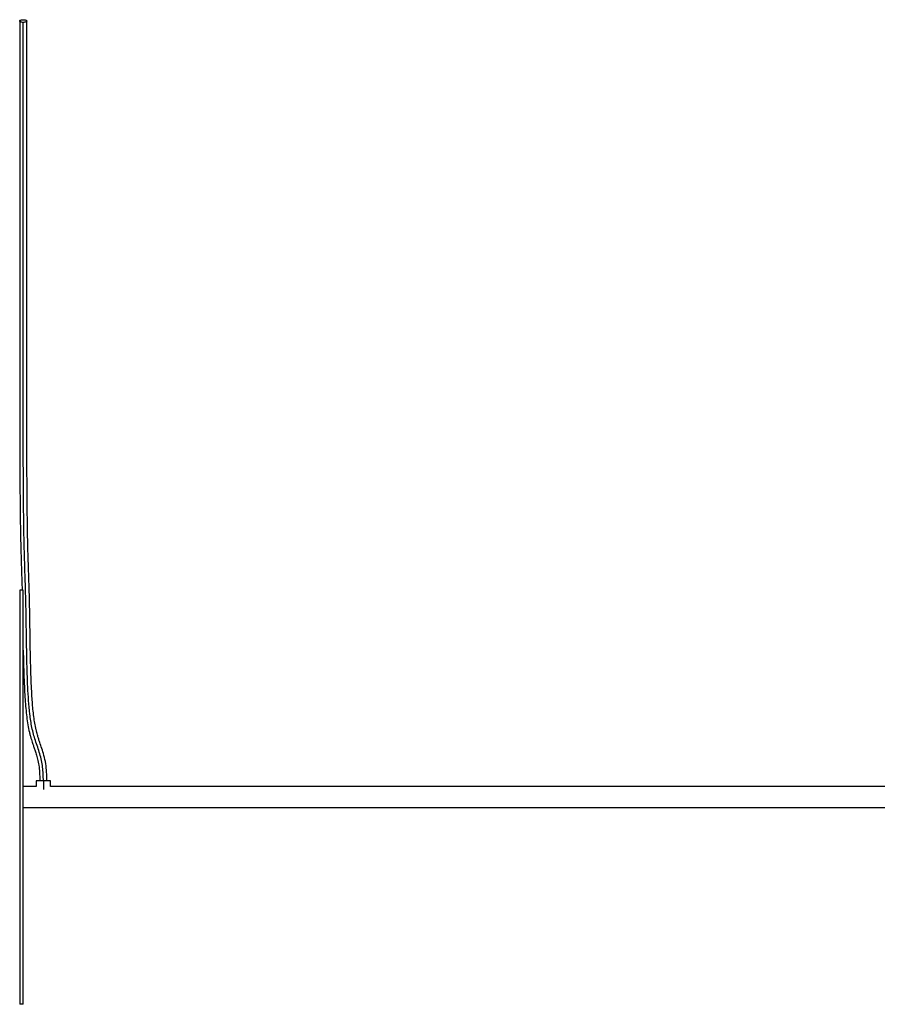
# Paper-space layout '_Izquierda' of a CAD drawing. Header units: millimetres. Extents: x 0 to 1450, y -225 to 657.
# Tile 1 of 20: x 0 to 725, y -175 to 657. Entities that reach past the tile are written whole.
import ezdxf

# ---------------------------------------------------------------- set-up
doc = ezdxf.new("R2010")
doc.units = ezdxf.units.MM

psp = doc.layouts.new('_Izquierda')

# ---------------------------------------------------------------- linework, layer by layer
at = {"color": 7, "linetype": 'Continuous', "lineweight": 25}
for p, q in [((3, 175), (0, 175)), ((14, 9), (3, 9)), ((14, 14), (14, 9)), ((20, 14), (20, 6.71)), ((26, 9), (26, 14)), ((917, 9), (26, 9)), ((971.21, -9), (3, -9)), ((3, -175), (0, -175))]:
    psp.add_line(p, q, dxfattribs=at)
for points, knots in [([(2.95, 655.13), (2.6, 655.13), (2.22, 655.16), (1.48, 655.27), (1.13, 655.36), (0.56, 655.59), (0.33, 655.72), (0.05, 656), (-0.01, 656.15), (0.01, 656.42), (0.08, 656.56), (0.38, 656.84), (0.62, 656.97), (1.21, 657.19), (1.57, 657.27), (2.31, 657.38), (2.69, 657.4), (3.05, 657.4)], [0, 0, 0, 0, 0.125, 0.125, 0.25, 0.25, 0.375, 0.375, 0.5, 0.5, 0.625, 0.625, 0.75, 0.75, 0.875, 0.875, 1, 1, 1, 1]), ([(0, 656.27), (0, 650.67), (0, 639.74), (0, 623.42), (0, 607.69), (0, 592.57), (0, 578.13), (0, 564.41), (0, 551.49), (0, 539.41), (0, 528.25), (0, 518.03), (0, 508.79), (0, 500.5), (0, 492.88), (0, 485.66), (0, 477.04), (0, 467.19), (0, 456.41), (0, 446.22), (0, 436.61), (0, 427.53), (0, 418.93), (0, 410.69), (0, 402.68), (0, 395.77), (0, 389.79), (0, 384.74), (0, 379.42), (0, 373.7), (0, 367.74), (0, 361.59), (0, 355.39), (0, 348.78), (0, 341.86), (0.01, 334.76), (0.01, 327.6), (0.02, 320.49), (0.03, 313.52), (0.05, 305.59), (0.07, 296.83), (0.09, 287.4), (0.13, 278.34), (0.17, 269.61), (0.22, 261.16), (0.29, 251.57), (0.4, 240.88), (0.56, 228.94), (0.75, 218.88), (0.94, 210.71), (1.11, 204.53), (1.31, 198.04), (1.53, 191.16), (1.79, 183.51), (1.97, 178.05), (2.05, 175.03), (2.06, 175)], [0, 0, 0, 0, 0.031458, 0.061426, 0.089904, 0.11689, 0.142388, 0.166397, 0.188915, 0.209944, 0.229482, 0.247532, 0.264092, 0.279164, 0.292971, 0.306701, 0.320525, 0.343763, 0.36726, 0.391014, 0.415028, 0.439299, 0.463762, 0.488308, 0.512933, 0.53764, 0.552502, 0.567393, 0.58231, 0.597255, 0.612218, 0.624684, 0.637143, 0.649597, 0.662046, 0.674491, 0.686933, 0.699373, 0.71181, 0.724243, 0.742884, 0.761518, 0.780125, 0.79869, 0.81721, 0.835683, 0.863191, 0.890601, 0.917912, 0.930797, 0.943861, 0.957108, 0.970539, 0.984147, 0.99982, 1, 1, 1, 1]), ([(20, 14), (20, 15.92), (19.96, 17.84), (19.76, 21.68), (19.6, 23.6), (19.14, 27.43), (18.83, 29.33), (18.04, 33.12), (17.55, 35), (16.44, 38.74), (15.82, 40.58), (14.56, 44.26), (13.92, 46.1), (12.72, 49.78), (12.17, 51.63), (11.18, 55.34), (10.74, 57.21), (9.96, 60.95), (9.63, 62.84), (9.05, 66.61), (8.81, 68.5), (8.15, 74.17), (7.82, 77.96), (7.27, 85.55), (7.05, 89.35), (6.68, 96.94), (6.53, 100.74), (6.14, 112.15), (5.98, 119.76), (5.78, 131.18), (5.72, 134.99), (5.61, 142.59), (5.56, 146.4), (5.45, 153.99), (5.38, 157.78), (5.22, 165.28), (5.13, 169), (4.97, 174.48), (4.92, 176.29), (4.81, 179.87), (4.75, 181.63), (4.63, 185.12), (4.58, 186.84), (4.46, 190.24), (4.41, 191.91), (4.25, 196.87), (4.15, 200.08), (3.97, 206.37), (3.89, 209.45), (3.74, 215.53), (3.68, 218.52), (3.57, 224.45), (3.52, 227.39), (3.43, 233.23), (3.39, 236.14), (3.33, 241.98), (3.3, 244.91), (3.22, 253.77), (3.18, 259.79), (3.12, 269.13), (3.11, 272.3), (3.08, 278.76), (3.06, 282.05), (3.04, 288.81), (3.03, 292.26), (3.01, 299.36), (3, 303), (2.99, 310.48), (2.98, 314.32), (2.97, 322.17), (2.97, 326.18), (2.96, 332.24), (2.96, 334.26), (2.96, 338.3), (2.96, 340.31), (2.96, 344.29), (2.96, 346.26), (2.95, 350.14), (2.95, 352.04), (2.95, 355.75), (2.95, 357.56), (2.95, 361.08), (2.95, 362.79), (2.95, 367.75), (2.95, 370.83), (2.95, 375.15), (2.95, 376.54), (2.95, 379.21), (2.95, 380.51), (2.95, 384.29), (2.95, 386.68), (2.95, 391.31), (2.95, 393.55), (2.95, 397.97), (2.95, 400.14), (2.95, 404.48), (2.95, 406.64), (2.95, 410.99), (2.95, 413.17), (2.95, 419.83), (2.95, 424.39), (2.95, 433.96), (2.95, 438.97), (2.95, 449.59), (2.95, 455.19), (2.95, 467.05), (2.95, 473.3), (2.95, 483.13), (2.95, 486.49), (2.95, 493.32), (2.95, 496.8), (2.95, 503.87), (2.95, 507.46), (2.95, 514.72), (2.95, 518.39), (2.95, 529.5), (2.95, 537.01), (2.95, 552.09), (2.95, 559.66), (2.95, 574.75), (2.95, 582.26), (2.95, 597.18), (2.95, 604.59), (2.95, 619.26), (2.95, 626.53), (2.95, 640.94), (2.95, 648.07), (2.95, 655.13)], [0, 0, 0, 0, 0.007813, 0.007813, 0.015625, 0.015625, 0.023438, 0.023438, 0.03125, 0.03125, 0.039063, 0.039063, 0.046875, 0.046875, 0.054688, 0.054688, 0.0625, 0.0625, 0.070313, 0.070313, 0.078125, 0.078125, 0.09375, 0.09375, 0.109375, 0.109375, 0.125, 0.125, 0.15625, 0.15625, 0.171875, 0.171875, 0.1875, 0.1875, 0.203125, 0.203125, 0.21875, 0.21875, 0.226563, 0.226563, 0.234375, 0.234375, 0.242188, 0.242188, 0.25, 0.25, 0.265625, 0.265625, 0.28125, 0.28125, 0.296875, 0.296875, 0.3125, 0.3125, 0.328125, 0.328125, 0.34375, 0.34375, 0.375, 0.375, 0.390625, 0.390625, 0.40625, 0.40625, 0.421875, 0.421875, 0.4375, 0.4375, 0.453125, 0.453125, 0.46875, 0.46875, 0.476562, 0.476562, 0.484375, 0.484375, 0.492187, 0.492187, 0.5, 0.5, 0.507812, 0.507812, 0.515625, 0.515625, 0.53125, 0.53125, 0.539062, 0.539062, 0.546875, 0.546875, 0.5625, 0.5625, 0.578125, 0.578125, 0.59375, 0.59375, 0.609375, 0.609375, 0.625, 0.625, 0.65625, 0.65625, 0.6875, 0.6875, 0.71875, 0.71875, 0.75, 0.75, 0.765625, 0.765625, 0.78125, 0.78125, 0.796875, 0.796875, 0.8125, 0.8125, 0.84375, 0.84375, 0.875, 0.875, 0.90625, 0.90625, 0.9375, 0.9375, 0.96875, 0.96875, 1, 1, 1, 1]), ([(3.05, 657.4), (3.4, 657.4), (3.78, 657.37), (4.51, 657.26), (4.86, 657.17), (5.43, 656.95), (5.66, 656.81), (5.94, 656.53), (6, 656.39), (6, 656.19), (5.98, 656.12), (5.91, 655.98), (5.86, 655.91), (5.64, 655.7), (5.41, 655.57), (4.83, 655.35), (4.47, 655.26), (3.74, 655.15), (3.35, 655.13), (3, 655.13)], [0, 0, 0, 0, 0.125, 0.125, 0.25, 0.25, 0.375, 0.375, 0.5, 0.5, 0.5625, 0.5625, 0.625, 0.625, 0.75, 0.75, 0.875, 0.875, 1, 1, 1, 1]), ([(23, 14), (22.96, 16.41), (22.89, 21.24), (22.12, 28.4), (20.7, 35.15), (18.83, 41.09), (17.24, 45.61), (16.15, 48.87), (15.48, 51.03), (14.92, 52.96), (14.38, 55), (13.79, 57.41), (13.06, 60.87), (12.26, 65.54), (11.53, 71.37), (10.94, 77.55), (10.48, 83.74), (10.11, 89.87), (9.82, 95.92), (9.45, 105.08), (9.12, 117.26), (8.85, 132.46), (8.67, 146.22), (8.48, 158.62), (8.25, 168.46), (8, 176.96), (7.77, 184.09), (7.52, 191.75), (7.25, 199.77), (7.01, 208.05), (6.81, 216), (6.65, 223.72), (6.49, 233.72), (6.34, 245.92), (6.24, 258.63), (6.17, 269.58), (6.13, 278.61), (6.09, 287.99), (6.07, 296.7), (6.05, 304.64), (6.03, 311.66), (6.02, 318.88), (6.02, 326.27), (6.01, 333.74), (6.01, 340.55), (6, 346.6), (6, 351.87), (6, 356.93), (6, 362.52), (6, 368.46), (6, 374.51), (6, 380.01), (6, 385.14), (6, 390.03), (6, 394.78), (6, 399.44), (6, 405.28), (6, 412.39), (6, 421.01), (6, 430.11), (6, 439.83), (6, 450.29), (6, 460.61), (6, 470.61), (6, 480.05), (6, 489.92), (6, 500.14), (6, 510.65), (6, 521.38), (6, 532.23), (6, 541.56), (6, 549.29), (6, 555.4), (6, 561.45), (6, 567.45), (6, 573.39), (6, 579.52), (6, 586.18), (6, 593.68), (6, 602.07), (6, 611.33), (6, 621.44), (6, 632.38), (6, 644.11), (6, 652.11), (6, 656.26)], [0, 0, 0, 0, 0.009808, 0.019635, 0.029277, 0.037794, 0.044995, 0.048848, 0.051827, 0.054229, 0.057078, 0.060475, 0.064424, 0.071553, 0.079939, 0.088537, 0.097039, 0.105437, 0.113723, 0.121893, 0.142999, 0.163642, 0.184004, 0.199102, 0.214079, 0.224054, 0.23402, 0.243978, 0.25735, 0.270721, 0.284083, 0.297431, 0.310771, 0.336947, 0.363161, 0.378082, 0.393023, 0.408001, 0.423032, 0.433083, 0.443155, 0.453251, 0.463357, 0.473462, 0.483567, 0.491147, 0.498728, 0.506309, 0.513891, 0.525249, 0.536579, 0.54788, 0.559151, 0.570393, 0.581605, 0.592799, 0.60398, 0.623822, 0.643622, 0.663417, 0.683226, 0.703052, 0.722891, 0.73778, 0.752677, 0.76758, 0.782483, 0.797384, 0.812282, 0.827176, 0.841974, 0.850334, 0.858623, 0.866841, 0.874989, 0.883065, 0.89113, 0.900158, 0.910495, 0.922139, 0.935093, 0.949356, 0.964929, 0.981809, 1, 1, 1, 1]), ([(0, 175), (0, 175), (0, 173.87), (0, 169.4), (0, 166.06), (0, 157.3), (0, 151.87), (0, 139.14), (0, 131.84), (0, 115.64), (0, 106.75), (0, 87.7), (0, 77.55), (0, 56.39), (0, 45.37), (0, 22.91), (0, 11.45), (0, -11.45), (0, -22.91), (0, -45.37), (0, -56.39), (0, -77.55), (0, -87.7), (0, -106.75), (0, -115.64), (0, -131.84), (0, -139.14), (0, -151.87), (0, -157.3), (0, -166.06), (0, -169.4), (0, -173.87), (0, -175), (0, -175)], [0, 0, 0, 0, 0.0625, 0.0625, 0.125, 0.125, 0.1875, 0.1875, 0.25, 0.25, 0.3125, 0.3125, 0.375, 0.375, 0.4375, 0.4375, 0.5, 0.5, 0.5625, 0.5625, 0.625, 0.625, 0.6875, 0.6875, 0.75, 0.75, 0.8125, 0.8125, 0.875, 0.875, 0.9375, 0.9375, 1, 1, 1, 1]), ([(3, -175), (3, -175), (3, -173.87), (3, -169.4), (3, -166.06), (3, -157.3), (3, -151.87), (3, -139.14), (3, -131.84), (3, -115.64), (3, -106.75), (3, -87.7), (3, -77.55), (3, -56.39), (3, -45.37), (3, -22.91), (3, -11.45), (3, 11.45), (3, 22.91), (3, 45.37), (3, 56.39), (3, 77.55), (3, 87.7), (3, 106.75), (3, 115.64), (3, 131.84), (3, 139.14), (3, 151.87), (3, 157.3), (3, 166.06), (3, 169.4), (3, 173.87), (3, 175), (3, 175)], [0, 0, 0, 0, 0.0625, 0.0625, 0.125, 0.125, 0.1875, 0.1875, 0.25, 0.25, 0.3125, 0.3125, 0.375, 0.375, 0.4375, 0.4375, 0.5, 0.5, 0.5625, 0.5625, 0.625, 0.625, 0.6875, 0.6875, 0.75, 0.75, 0.8125, 0.8125, 0.875, 0.875, 0.9375, 0.9375, 1, 1, 1, 1]), ([(3, 124.31), (3.07, 120.67), (3.22, 113.14), (3.55, 101.99), (3.99, 91.76), (4.51, 82.87), (5.11, 75.21), (5.86, 68.04), (6.83, 61.37), (7.89, 56.21), (8.83, 52.46), (9.52, 50.01), (10.2, 47.78), (10.95, 45.48), (11.82, 42.94), (12.87, 39.91), (14.04, 36.35), (15.24, 32.05), (16.24, 26.86), (16.89, 20.74), (16.96, 16.35), (17, 14)], [0, 0, 0, 0, 0.0974552, 0.2019677, 0.2996117, 0.3728331, 0.4417472, 0.5064592, 0.5671476, 0.6231214, 0.6481388, 0.6709603, 0.6915457, 0.7105856, 0.7359922, 0.7634268, 0.7964048, 0.8360259, 0.8827809, 0.9373258, 1, 1, 1, 1]), ([(20, 14), (19.21, 14), (18.43, 14), (16.98, 14), (16.31, 14), (15.2, 14), (14.76, 14), (14.16, 14), (14, 14), (14, 14)], [0, 0, 0, 0, 0.25, 0.25, 0.5, 0.5, 0.75, 0.75, 1, 1, 1, 1]), ([(26, 14), (26, 14), (25.84, 14), (25.24, 14), (24.8, 14), (23.69, 14), (23.02, 14), (21.57, 14), (20.79, 14), (20, 14)], [0, 0, 0, 0, 0.25, 0.25, 0.5, 0.5, 0.75, 0.75, 1, 1, 1, 1])]:
    psp.add_open_spline(points, degree=3, knots=knots, dxfattribs=at)
psp.add_open_spline([(3, 655.13), (2.98, 655.13), (2.97, 655.13), (2.95, 655.13)], degree=3, dxfattribs=at)

doc.saveas('drawing.dxf')
